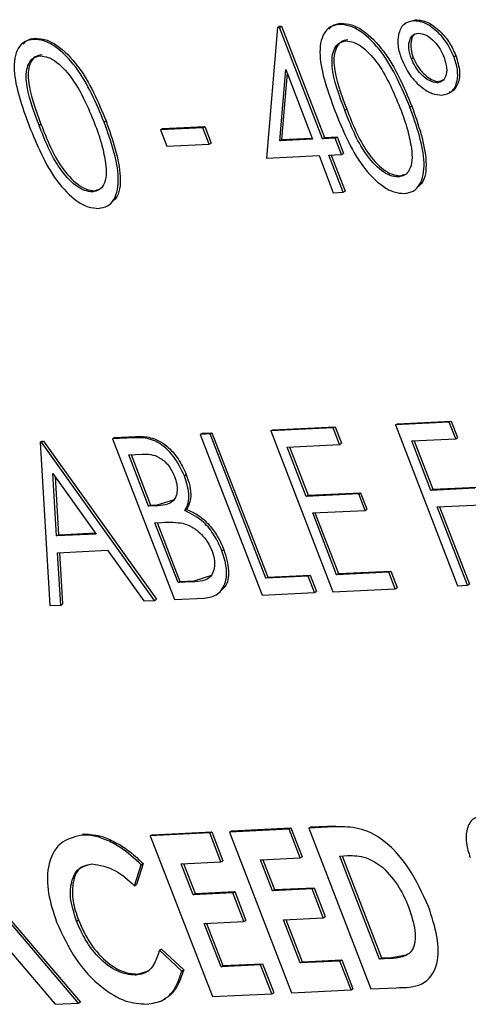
# Model space of a CAD drawing. Header units: inches. Extents: x 0.6 to 33.8, y 0 to 21.7.
# Tile 141 of 172: x 29.7308 to 29.7719, y 16.4859 to 16.576. Entities that reach past the tile are written whole.
import ezdxf

# ---------------------------------------------------------------- set-up
doc = ezdxf.new("R2010")
doc.units = ezdxf.units.IN
doc.header["$MEASUREMENT"] = 0

msp = doc.modelspace()

# ---------------------------------------------------------------- linework, layer by layer
at = {"color": 7, "linetype": 'Continuous'}
for p, q in [((29.760036, 16.575543), (29.760212, 16.575649)), ((29.766582, 16.575848), (29.767015, 16.575981)), ((29.766839, 16.575875), (29.767015, 16.575981)), ((29.754403, 16.575268), (29.753401, 16.563308)), ((29.754403, 16.575268), (29.754578, 16.575374)), ((29.754587, 16.575277), (29.754403, 16.575268)), ((29.754578, 16.575374), (29.754762, 16.575383)), ((29.754587, 16.575277), (29.754762, 16.575383)), ((29.758517, 16.565095), (29.754587, 16.575277)), ((29.754762, 16.575383), (29.758692, 16.565201)), ((29.732063, 16.574179), (29.732239, 16.574285)), ((29.770531, 16.572597), (29.770706, 16.572703)), ((29.766646, 16.572407), (29.766821, 16.572513)), ((29.754599, 16.564904), (29.755145, 16.571438)), ((29.755282, 16.571084), (29.754774, 16.56501)), ((29.755145, 16.571438), (29.75761, 16.56505)), ((29.769023, 16.570218), (29.769198, 16.570324)), ((29.769198, 16.570324), (29.769562, 16.570487)), ((29.760549, 16.567691), (29.760725, 16.567797)), ((29.766509, 16.567976), (29.766684, 16.568082)), ((29.732576, 16.566327), (29.732751, 16.566433)), ((29.738536, 16.566612), (29.738711, 16.566718)), ((29.747574, 16.566098), (29.743689, 16.565908)), ((29.743689, 16.565908), (29.743864, 16.566014)), ((29.743689, 16.565908), (29.744271, 16.5644)), ((29.743864, 16.566014), (29.747749, 16.566204)), ((29.747574, 16.566098), (29.747749, 16.566204)), ((29.748156, 16.564589), (29.747574, 16.566098)), ((29.747749, 16.566204), (29.748332, 16.564695)), ((29.744271, 16.5644), (29.748156, 16.564589)), ((29.748156, 16.564589), (29.748332, 16.564695)), ((29.75761, 16.56505), (29.754599, 16.564904)), ((29.754599, 16.564904), (29.754774, 16.56501)), ((29.754774, 16.56501), (29.757573, 16.565146)), ((29.758517, 16.565095), (29.758692, 16.565201)), ((29.759682, 16.565151), (29.758517, 16.565095)), ((29.758692, 16.565201), (29.759858, 16.565257)), ((29.759682, 16.565151), (29.759858, 16.565257)), ((29.760264, 16.563643), (29.759682, 16.565151)), ((29.759858, 16.565257), (29.76044, 16.563749)), ((29.760264, 16.563643), (29.76044, 16.563749)), ((29.753401, 16.563308), (29.758192, 16.563542)), ((29.758192, 16.563542), (29.759502, 16.560148)), ((29.759099, 16.563586), (29.760264, 16.563643)), ((29.760409, 16.560192), (29.759099, 16.563586)), ((29.759311, 16.563596), (29.760584, 16.560298)), ((29.765452, 16.561591), (29.765627, 16.561697)), ((29.765627, 16.561697), (29.765954, 16.561826)), ((29.737479, 16.560226), (29.737654, 16.560332)), ((29.737654, 16.560332), (29.73798, 16.560461)), ((29.759502, 16.560148), (29.760409, 16.560192)), ((29.760409, 16.560192), (29.760584, 16.560298)), ((29.759494, 16.53863), (29.753796, 16.538352)), ((29.753796, 16.538352), (29.753971, 16.538458)), ((29.753971, 16.538458), (29.759669, 16.538736)), ((29.759494, 16.53863), (29.759669, 16.538736)), ((29.760076, 16.537122), (29.759494, 16.53863)), ((29.759669, 16.538736), (29.760251, 16.537228)), ((29.770113, 16.539148), (29.765192, 16.538908)), ((29.765192, 16.538908), (29.765368, 16.539014)), ((29.765192, 16.538908), (29.770868, 16.5242)), ((29.765368, 16.539014), (29.770289, 16.539254)), ((29.770113, 16.539148), (29.770289, 16.539254)), ((29.770696, 16.53764), (29.770113, 16.539148)), ((29.770289, 16.539254), (29.770871, 16.537746)), ((29.739291, 16.537645), (29.739466, 16.537751)), ((29.741262, 16.537741), (29.739291, 16.537645)), ((29.739291, 16.537645), (29.744967, 16.522936)), ((29.739466, 16.537751), (29.741437, 16.537847)), ((29.741262, 16.537741), (29.741437, 16.537847)), ((29.74732, 16.538036), (29.747496, 16.538142)), ((29.748227, 16.538081), (29.74732, 16.538036)), ((29.74732, 16.538036), (29.752997, 16.523328)), ((29.747496, 16.538142), (29.748402, 16.538187)), ((29.748227, 16.538081), (29.748402, 16.538187)), ((29.753321, 16.524881), (29.748227, 16.538081)), ((29.748402, 16.538187), (29.753496, 16.524987)), ((29.753796, 16.538352), (29.759472, 16.523644)), ((29.766681, 16.537444), (29.770696, 16.53764)), ((29.770696, 16.53764), (29.770871, 16.537746)), ((29.732686, 16.537323), (29.732862, 16.537429)), ((29.732816, 16.537329), (29.732686, 16.537323)), ((29.732686, 16.537323), (29.733571, 16.522381)), ((29.732816, 16.537329), (29.732991, 16.537435)), ((29.743154, 16.522848), (29.732816, 16.537329)), ((29.732862, 16.537429), (29.732991, 16.537435)), ((29.732991, 16.537435), (29.74333, 16.522954)), ((29.755284, 16.536888), (29.760076, 16.537122)), ((29.757031, 16.532362), (29.755284, 16.536888)), ((29.755497, 16.536898), (29.757206, 16.532468)), ((29.760076, 16.537122), (29.760251, 16.537228)), ((29.768427, 16.532918), (29.766681, 16.537444)), ((29.766893, 16.537454), (29.768603, 16.533024)), ((29.74078, 16.53618), (29.74201, 16.53624)), ((29.742599, 16.531466), (29.74078, 16.53618)), ((29.740992, 16.536191), (29.742774, 16.531572)), ((29.734187, 16.52875), (29.733847, 16.534458)), ((29.733847, 16.534458), (29.737796, 16.528927)), ((29.734045, 16.534181), (29.734362, 16.528856)), ((29.745878, 16.534253), (29.746053, 16.534359)), ((29.772442, 16.533114), (29.768427, 16.532918)), ((29.768603, 16.533024), (29.772617, 16.53322)), ((29.761823, 16.532596), (29.757031, 16.532362)), ((29.757031, 16.532362), (29.757206, 16.532468)), ((29.757206, 16.532468), (29.761998, 16.532702)), ((29.761823, 16.532596), (29.761998, 16.532702)), ((29.762405, 16.531087), (29.761823, 16.532596)), ((29.761998, 16.532702), (29.76258, 16.531193)), ((29.768427, 16.532918), (29.768603, 16.533024)), ((29.742599, 16.531466), (29.742774, 16.531572)), ((29.743208, 16.531496), (29.742599, 16.531466)), ((29.742774, 16.531572), (29.743384, 16.531602)), ((29.743208, 16.531496), (29.743384, 16.531602)), ((29.743384, 16.531602), (29.744981, 16.532074)), ((29.76901, 16.53141), (29.773024, 16.531605)), ((29.771775, 16.524244), (29.76901, 16.53141)), ((29.769222, 16.53142), (29.77195, 16.52435)), ((29.745918, 16.531067), (29.746093, 16.531173)), ((29.757613, 16.530854), (29.762405, 16.531087)), ((29.759796, 16.525197), (29.757613, 16.530854)), ((29.757825, 16.530864), (29.759972, 16.525303)), ((29.762405, 16.531087), (29.76258, 16.531193)), ((29.743181, 16.529958), (29.743782, 16.529987)), ((29.745292, 16.524489), (29.743181, 16.529958)), ((29.743394, 16.529968), (29.745467, 16.524595)), ((29.737796, 16.528927), (29.734187, 16.52875)), ((29.734187, 16.52875), (29.734362, 16.528856)), ((29.734362, 16.528856), (29.737729, 16.529021)), ((29.734277, 16.527218), (29.738856, 16.527441)), ((29.73456, 16.522429), (29.734277, 16.527218)), ((29.734458, 16.527227), (29.734736, 16.522535)), ((29.738856, 16.527441), (29.742169, 16.5228)), ((29.749313, 16.527402), (29.749489, 16.527508)), ((29.746758, 16.524658), (29.748381, 16.525157)), ((29.757206, 16.52507), (29.753321, 16.524881)), ((29.753321, 16.524881), (29.753496, 16.524987)), ((29.753496, 16.524987), (29.757382, 16.525176)), ((29.757206, 16.52507), (29.757382, 16.525176)), ((29.757788, 16.523562), (29.757206, 16.52507)), ((29.757382, 16.525176), (29.757964, 16.523668)), ((29.764588, 16.52543), (29.759796, 16.525197)), ((29.759796, 16.525197), (29.759972, 16.525303)), ((29.759972, 16.525303), (29.764763, 16.525536)), ((29.764588, 16.52543), (29.764763, 16.525536)), ((29.76517, 16.523922), (29.764588, 16.52543)), ((29.764763, 16.525536), (29.765346, 16.524028)), ((29.745292, 16.524489), (29.745467, 16.524595)), ((29.746583, 16.524552), (29.745292, 16.524489)), ((29.745467, 16.524595), (29.746758, 16.524658)), ((29.746583, 16.524552), (29.746758, 16.524658)), ((29.770868, 16.5242), (29.771775, 16.524244)), ((29.771775, 16.524244), (29.77195, 16.52435)), ((29.752997, 16.523328), (29.757788, 16.523562)), ((29.757788, 16.523562), (29.757964, 16.523668)), ((29.759472, 16.523644), (29.76517, 16.523922)), ((29.76517, 16.523922), (29.765346, 16.524028)), ((29.733571, 16.522381), (29.73456, 16.522429)), ((29.73456, 16.522429), (29.734736, 16.522535)), ((29.742169, 16.5228), (29.743154, 16.522848)), ((29.743154, 16.522848), (29.74333, 16.522954)), ((29.744967, 16.522936), (29.747699, 16.52307)), ((29.748197, 16.501577), (29.742758, 16.501312)), ((29.742933, 16.501418), (29.748372, 16.501683)), ((29.748197, 16.501577), (29.748372, 16.501683)), ((29.749216, 16.498937), (29.748197, 16.501577)), ((29.748372, 16.501683), (29.749391, 16.499043)), ((29.755449, 16.501931), (29.75001, 16.501665)), ((29.75001, 16.501665), (29.750185, 16.501771)), ((29.75001, 16.501665), (29.755686, 16.486957)), ((29.750185, 16.501771), (29.755624, 16.502037)), ((29.755449, 16.501931), (29.755624, 16.502037)), ((29.756468, 16.499291), (29.755449, 16.501931)), ((29.755624, 16.502037), (29.756643, 16.499397)), ((29.759547, 16.50213), (29.757262, 16.502019)), ((29.757262, 16.502019), (29.757437, 16.502125)), ((29.757262, 16.502019), (29.762938, 16.487311)), ((29.757437, 16.502125), (29.759722, 16.502236)), ((29.736489, 16.50139), (29.736664, 16.501496)), ((29.742758, 16.501312), (29.742933, 16.501418)), ((29.742758, 16.501312), (29.748434, 16.486603)), ((29.745589, 16.49876), (29.749216, 16.498937)), ((29.749216, 16.498937), (29.749391, 16.499043)), ((29.752842, 16.499114), (29.756468, 16.499291)), ((29.753933, 16.496285), (29.752842, 16.499114)), ((29.753054, 16.499124), (29.754109, 16.496391)), ((29.756468, 16.499291), (29.756643, 16.499397)), ((29.760094, 16.499468), (29.760786, 16.499501)), ((29.763733, 16.490039), (29.760094, 16.499468)), ((29.760306, 16.499478), (29.763908, 16.490145)), ((29.741314, 16.496756), (29.741929, 16.498672)), ((29.742104, 16.498778), (29.741489, 16.496862)), ((29.741929, 16.498672), (29.742104, 16.498778)), ((29.746681, 16.495932), (29.745589, 16.49876)), ((29.745802, 16.49877), (29.746856, 16.496038)), ((29.741314, 16.496756), (29.741489, 16.496862)), ((29.746856, 16.496038), (29.750482, 16.496214)), ((29.750307, 16.496108), (29.750482, 16.496214)), ((29.750482, 16.496214), (29.751501, 16.493574)), ((29.757559, 16.496462), (29.753933, 16.496285)), ((29.753933, 16.496285), (29.754109, 16.496391)), ((29.754109, 16.496391), (29.757735, 16.496568)), ((29.757559, 16.496462), (29.757735, 16.496568)), ((29.758578, 16.493822), (29.757559, 16.496462)), ((29.757735, 16.496568), (29.758754, 16.493928)), ((29.750307, 16.496108), (29.746681, 16.495932)), ((29.746681, 16.495932), (29.746856, 16.496038)), ((29.751326, 16.493468), (29.750307, 16.496108)), ((29.736196, 16.486006), (29.729869, 16.493436)), ((29.730044, 16.493542), (29.736371, 16.486112)), ((29.736001, 16.493519), (29.736176, 16.493625)), ((29.7477, 16.493292), (29.751326, 16.493468)), ((29.751326, 16.493468), (29.751501, 16.493574)), ((29.754952, 16.493645), (29.758578, 16.493822)), ((29.75648, 16.489685), (29.754952, 16.493645)), ((29.755164, 16.493656), (29.756656, 16.489791)), ((29.758578, 16.493822), (29.758754, 16.493928)), ((29.749228, 16.489332), (29.7477, 16.493292)), ((29.747912, 16.493302), (29.749403, 16.489438)), ((29.729721, 16.490998), (29.734059, 16.485902)), ((29.743592, 16.490852), (29.743768, 16.490958)), ((29.745642, 16.488944), (29.743592, 16.490852)), ((29.743768, 16.490958), (29.745817, 16.48905)), ((29.760106, 16.489862), (29.75648, 16.489685)), ((29.756656, 16.489791), (29.760282, 16.489968)), ((29.760106, 16.489862), (29.760282, 16.489968)), ((29.761125, 16.487222), (29.760106, 16.489862)), ((29.760282, 16.489968), (29.761301, 16.487328)), ((29.763733, 16.490039), (29.763908, 16.490145)), ((29.76468, 16.490085), (29.763733, 16.490039)), ((29.763908, 16.490145), (29.764855, 16.490191)), ((29.76468, 16.490085), (29.764855, 16.490191)), ((29.764855, 16.490191), (29.76616, 16.490434)), ((29.741576, 16.488672), (29.742585, 16.488971)), ((29.745642, 16.488944), (29.745817, 16.48905)), ((29.752854, 16.489509), (29.749228, 16.489332)), ((29.749228, 16.489332), (29.749403, 16.489438)), ((29.749403, 16.489438), (29.753029, 16.489615)), ((29.752854, 16.489509), (29.753029, 16.489615)), ((29.753873, 16.486869), (29.752854, 16.489509)), ((29.753029, 16.489615), (29.754048, 16.486975)), ((29.75648, 16.489685), (29.756656, 16.489791)), ((29.741401, 16.488566), (29.741576, 16.488672)), ((29.755686, 16.486957), (29.761125, 16.487222)), ((29.761125, 16.487222), (29.761301, 16.487328)), ((29.762938, 16.487311), (29.765257, 16.487424)), ((29.748434, 16.486603), (29.753873, 16.486869)), ((29.753873, 16.486869), (29.754048, 16.486975)), ((29.734059, 16.485902), (29.736196, 16.486006)), ((29.736196, 16.486006), (29.736371, 16.486112))]:
    msp.add_line(p, q, dxfattribs=at)
for points, knots in [([(29.760036, 16.575543), (29.759755, 16.575494), (29.759191, 16.575395), (29.758613, 16.574765), (29.758296, 16.573855), (29.758207, 16.5716), (29.759006, 16.569399), (29.759645, 16.567641)], [0, 0, 0, 0, 0.125255, 0.250533, 0.375823, 0.501298, 1, 1, 1, 1]), ([(29.759107, 16.575107), (29.759201, 16.575223), (29.759476, 16.575558), (29.759921, 16.575613), (29.760212, 16.575649)], [0, 0, 0, 0, 0.344388, 1, 1, 1, 1]), ([(29.766509, 16.567976), (29.765769, 16.569738), (29.764661, 16.572381), (29.762349, 16.574768), (29.760968, 16.575483), (29.760347, 16.575523), (29.760036, 16.575543)], [0, 0, 0, 0, 0.499419, 0.748803, 0.8744, 1, 1, 1, 1]), ([(29.760212, 16.575649), (29.760522, 16.575629), (29.761144, 16.575589), (29.762524, 16.574874), (29.764836, 16.572487), (29.765945, 16.569844), (29.766684, 16.568082)], [0, 0, 0, 0, 0.1256, 0.251197, 0.500581, 1, 1, 1, 1]), ([(29.766839, 16.575875), (29.766514, 16.5758), (29.765863, 16.575652), (29.765428, 16.574715), (29.765345, 16.573591), (29.7656, 16.572792), (29.765728, 16.572393)], [0, 0, 0, 0, 0.279707, 0.559479, 0.779698, 1, 1, 1, 1]), ([(29.770531, 16.572597), (29.770294, 16.573101), (29.769819, 16.574111), (29.768736, 16.575183), (29.767698, 16.575814), (29.767126, 16.575855), (29.766839, 16.575875)], [0, 0, 0, 0, 0.279443, 0.559201, 0.77955, 1, 1, 1, 1]), ([(29.767015, 16.575981), (29.767385, 16.57594), (29.768124, 16.575859), (29.769255, 16.574986), (29.770172, 16.573893), (29.770528, 16.5731), (29.770706, 16.572703)], [0, 0, 0, 0, 0.279651, 0.559386, 0.779629, 1, 1, 1, 1]), ([(29.766646, 16.572407), (29.766544, 16.572737), (29.766341, 16.573398), (29.766464, 16.574153), (29.766779, 16.574643), (29.767114, 16.57471), (29.767282, 16.574744)], [0, 0, 0, 0, 0.279677, 0.559466, 0.779709, 1, 1, 1, 1]), ([(29.767082, 16.574685), (29.767014, 16.574663), (29.766746, 16.574573), (29.766587, 16.574032), (29.766565, 16.573293), (29.766736, 16.572773), (29.766821, 16.572513)], [0, 0, 0, 0, 0.116105, 0.459378, 0.729667, 1, 1, 1, 1]), ([(29.767282, 16.574744), (29.767523, 16.574713), (29.768004, 16.57465), (29.76873, 16.574036), (29.769295, 16.573303), (29.769519, 16.572791), (29.769631, 16.572535)], [0, 0, 0, 0, 0.279204, 0.558932, 0.779374, 1, 1, 1, 1]), ([(29.732063, 16.574179), (29.731781, 16.574129), (29.731218, 16.57403), (29.73064, 16.5734), (29.730323, 16.572491), (29.730234, 16.570235), (29.731033, 16.568035), (29.731672, 16.566277)], [0, 0, 0, 0, 0.125255, 0.250533, 0.375823, 0.501298, 1, 1, 1, 1]), ([(29.731134, 16.573743), (29.731228, 16.573858), (29.731503, 16.574194), (29.731947, 16.574249), (29.732239, 16.574285)], [0, 0, 0, 0, 0.3443883, 1, 1, 1, 1]), ([(29.738536, 16.566612), (29.737796, 16.568374), (29.736688, 16.571016), (29.734375, 16.573403), (29.732995, 16.574118), (29.732374, 16.574158), (29.732063, 16.574179)], [0, 0, 0, 0, 0.499419, 0.748803, 0.8744, 1, 1, 1, 1]), ([(29.732239, 16.574285), (29.732549, 16.574264), (29.733171, 16.574224), (29.734551, 16.573509), (29.736863, 16.571122), (29.737972, 16.56848), (29.738711, 16.566718)], [0, 0, 0, 0, 0.1256, 0.251197, 0.500581, 1, 1, 1, 1]), ([(29.760549, 16.567691), (29.760034, 16.569065), (29.75939, 16.570783), (29.759367, 16.572607), (29.759578, 16.573354), (29.759993, 16.573901), (29.76043, 16.573991), (29.760649, 16.574036)], [0, 0, 0, 0, 0.4991529, 0.6244811, 0.7495818, 0.8748612, 1, 1, 1, 1]), ([(29.760824, 16.574142), (29.760606, 16.574097), (29.760168, 16.574007), (29.759754, 16.57346), (29.759543, 16.572713), (29.759566, 16.570889), (29.76021, 16.569171), (29.760725, 16.567797)], [0, 0, 0, 0, 0.125139, 0.250418, 0.375519, 0.500847, 1, 1, 1, 1]), ([(29.760649, 16.574036), (29.760894, 16.574012), (29.761384, 16.573963), (29.762464, 16.57332), (29.76419, 16.571344), (29.765036, 16.569301), (29.7656, 16.567938)], [0, 0, 0, 0, 0.125402, 0.250979, 0.499928, 1, 1, 1, 1]), ([(29.732851, 16.572778), (29.732632, 16.572733), (29.732195, 16.572643), (29.73178, 16.572096), (29.731569, 16.571348), (29.731592, 16.569525), (29.732237, 16.567806), (29.732751, 16.566433)], [0, 0, 0, 0, 0.1251388, 0.2504182, 0.3755189, 0.5008471, 1, 1, 1, 1]), ([(29.770706, 16.572703), (29.770862, 16.57219), (29.771173, 16.571164), (29.770922, 16.570046), (29.77052, 16.569431), (29.770168, 16.569351), (29.770071, 16.569329)], [0, 0, 0, 0, 0.323676, 0.647609, 0.902791, 1, 1, 1, 1]), ([(29.732576, 16.566327), (29.732061, 16.5677), (29.731417, 16.569419), (29.731394, 16.571242), (29.731605, 16.57199), (29.73202, 16.572537), (29.732457, 16.572627), (29.732676, 16.572672)], [0, 0, 0, 0, 0.4991529, 0.6244811, 0.7495818, 0.8748612, 1, 1, 1, 1]), ([(29.732676, 16.572672), (29.732921, 16.572647), (29.73341, 16.572599), (29.734491, 16.571956), (29.736217, 16.56998), (29.737062, 16.567937), (29.737627, 16.566573)], [0, 0, 0, 0, 0.125402, 0.250979, 0.499928, 1, 1, 1, 1]), ([(29.765728, 16.572393), (29.765965, 16.571884), (29.76644, 16.570866), (29.767528, 16.569775), (29.768575, 16.569144), (29.769151, 16.569105), (29.769439, 16.569085)], [0, 0, 0, 0, 0.2795133, 0.5591613, 0.7795063, 1, 1, 1, 1]), ([(29.769023, 16.570218), (29.768781, 16.570251), (29.768298, 16.570318), (29.767572, 16.570922), (29.766989, 16.571638), (29.76676, 16.572151), (29.766646, 16.572407)], [0, 0, 0, 0, 0.279234, 0.559189, 0.779562, 1, 1, 1, 1]), ([(29.766821, 16.572513), (29.766974, 16.572187), (29.767278, 16.571534), (29.767967, 16.570827), (29.768638, 16.570376), (29.769011, 16.570341), (29.769198, 16.570324)], [0, 0, 0, 0, 0.2796547, 0.5595004, 0.7798044, 1, 1, 1, 1]), ([(29.769631, 16.572535), (29.769732, 16.57221), (29.769933, 16.57156), (29.769823, 16.570809), (29.769518, 16.570318), (29.769188, 16.570251), (29.769023, 16.570218)], [0, 0, 0, 0, 0.279717, 0.559486, 0.779814, 1, 1, 1, 1]), ([(29.769439, 16.569085), (29.769768, 16.569157), (29.770425, 16.569301), (29.770861, 16.570249), (29.770922, 16.571393), (29.770661, 16.572195), (29.770531, 16.572597)], [0, 0, 0, 0, 0.2797785, 0.5594955, 0.7796567, 1, 1, 1, 1]), ([(29.759645, 16.567641), (29.760359, 16.56589), (29.761428, 16.563266), (29.763709, 16.56086), (29.765079, 16.560142), (29.765695, 16.560101), (29.766004, 16.56008)], [0, 0, 0, 0, 0.49975, 0.74891, 0.874449, 1, 1, 1, 1]), ([(29.765452, 16.561591), (29.765207, 16.561615), (29.764717, 16.561665), (29.763638, 16.562298), (29.761893, 16.564259), (29.761087, 16.566317), (29.760549, 16.567691)], [0, 0, 0, 0, 0.1253938, 0.250914, 0.4997088, 1, 1, 1, 1]), ([(29.760725, 16.567797), (29.761263, 16.566423), (29.762068, 16.564365), (29.763813, 16.562404), (29.764892, 16.561771), (29.765382, 16.561721), (29.765627, 16.561697)], [0, 0, 0, 0, 0.500291, 0.749086, 0.874606, 1, 1, 1, 1]), ([(29.7656, 16.567938), (29.76586, 16.567233), (29.766325, 16.565974), (29.766547, 16.564757), (29.766645, 16.564221)], [0, 0, 0, 0, 0.560097, 1, 1, 1, 1]), ([(29.766004, 16.56008), (29.766287, 16.56013), (29.766854, 16.560229), (29.767638, 16.561052), (29.76807, 16.563557), (29.767134, 16.566208), (29.766509, 16.567976)], [0, 0, 0, 0, 0.125628, 0.251257, 0.500593, 1, 1, 1, 1]), ([(29.766684, 16.568082), (29.767291, 16.56634), (29.768201, 16.563728), (29.767903, 16.561271), (29.767399, 16.560819), (29.767304, 16.560733)], [0, 0, 0, 0, 0.61921, 0.92836, 1, 1, 1, 1]), ([(29.732751, 16.566433), (29.733289, 16.565058), (29.734095, 16.563), (29.73584, 16.56104), (29.736919, 16.560407), (29.737409, 16.560357), (29.737654, 16.560332)], [0, 0, 0, 0, 0.5002912, 0.749086, 0.8746062, 1, 1, 1, 1]), ([(29.737627, 16.566573), (29.737887, 16.565868), (29.738351, 16.56461), (29.738574, 16.563392), (29.738671, 16.562857)], [0, 0, 0, 0, 0.560097, 1, 1, 1, 1]), ([(29.738031, 16.558716), (29.738314, 16.558766), (29.738881, 16.558865), (29.739665, 16.559687), (29.740097, 16.562193), (29.739161, 16.564844), (29.738536, 16.566612)], [0, 0, 0, 0, 0.125628, 0.251257, 0.500593, 1, 1, 1, 1]), ([(29.738711, 16.566718), (29.739318, 16.564975), (29.740228, 16.562363), (29.73993, 16.559907), (29.739426, 16.559454), (29.739331, 16.559369)], [0, 0, 0, 0, 0.61921, 0.92836, 1, 1, 1, 1]), ([(29.731672, 16.566277), (29.732386, 16.564526), (29.733455, 16.561902), (29.735736, 16.559495), (29.737106, 16.558778), (29.737722, 16.558737), (29.738031, 16.558716)], [0, 0, 0, 0, 0.49975, 0.74891, 0.874449, 1, 1, 1, 1]), ([(29.737479, 16.560226), (29.737234, 16.560251), (29.736744, 16.560301), (29.735665, 16.560934), (29.73392, 16.562894), (29.733114, 16.564952), (29.732576, 16.566327)], [0, 0, 0, 0, 0.125394, 0.250914, 0.499709, 1, 1, 1, 1]), ([(29.766645, 16.564221), (29.766683, 16.563841), (29.766759, 16.563083), (29.766519, 16.562241), (29.766071, 16.561713), (29.765658, 16.561631), (29.765452, 16.561591)], [0, 0, 0, 0, 0.280262, 0.5597794, 0.7799888, 1, 1, 1, 1]), ([(29.738671, 16.562857), (29.73871, 16.562477), (29.738786, 16.561718), (29.738546, 16.560876), (29.738097, 16.560349), (29.737685, 16.560267), (29.737479, 16.560226)], [0, 0, 0, 0, 0.280262, 0.5597794, 0.7799888, 1, 1, 1, 1]), ([(29.745878, 16.534253), (29.745575, 16.534879), (29.74497, 16.53613), (29.743125, 16.537741), (29.741969, 16.537741), (29.741262, 16.537741)], [0, 0, 0, 0, 0.280082, 0.559527, 1, 1, 1, 1]), ([(29.741437, 16.537847), (29.741875, 16.537855), (29.742747, 16.53787), (29.744175, 16.537176), (29.745368, 16.535833), (29.745825, 16.53485), (29.746053, 16.534359)], [0, 0, 0, 0, 0.2813174, 0.559922, 0.7799345, 1, 1, 1, 1]), ([(29.74201, 16.53624), (29.742528, 16.536236), (29.743176, 16.536229), (29.744022, 16.535631), (29.744558, 16.535085), (29.744813, 16.534543), (29.744982, 16.534182)], [0, 0, 0, 0, 0.499355, 0.625075, 0.750716, 1, 1, 1, 1]), ([(29.744982, 16.534182), (29.745056, 16.533957), (29.745204, 16.533507), (29.745235, 16.532881), (29.745129, 16.532354), (29.744634, 16.531571), (29.743842, 16.531529), (29.743208, 16.531496)], [0, 0, 0, 0, 0.125264, 0.250599, 0.375991, 0.501393, 1, 1, 1, 1]), ([(29.745918, 16.531067), (29.746034, 16.53128), (29.746267, 16.531705), (29.746326, 16.532803), (29.746048, 16.533703), (29.745878, 16.534253)], [0, 0, 0, 0, 0.2805431, 0.5609921, 1, 1, 1, 1]), ([(29.746053, 16.534359), (29.74617, 16.534011), (29.746404, 16.533315), (29.746525, 16.53212), (29.746257, 16.531531), (29.746093, 16.531173)], [0, 0, 0, 0, 0.2808667, 0.5615271, 1, 1, 1, 1]), ([(29.749313, 16.527402), (29.749101, 16.527871), (29.748676, 16.52881), (29.747481, 16.530298), (29.74651, 16.530775), (29.745918, 16.531067)], [0, 0, 0, 0, 0.280759, 0.561215, 1, 1, 1, 1]), ([(29.746093, 16.531173), (29.746465, 16.531009), (29.747207, 16.530682), (29.748224, 16.529727), (29.749003, 16.52862), (29.749327, 16.527879), (29.749489, 16.527508)], [0, 0, 0, 0, 0.280382, 0.559606, 0.779765, 1, 1, 1, 1]), ([(29.743782, 16.529987), (29.744137, 16.530005), (29.744769, 16.530038), (29.745443, 16.529946), (29.745739, 16.529905)], [0, 0, 0, 0, 0.560203, 1, 1, 1, 1]), ([(29.745739, 16.529905), (29.746018, 16.529812), (29.746575, 16.529627), (29.747371, 16.529), (29.748026, 16.528209), (29.74828, 16.527642), (29.748407, 16.527358)], [0, 0, 0, 0, 0.28044, 0.560216, 0.780076, 1, 1, 1, 1]), ([(29.748407, 16.527358), (29.748483, 16.527125), (29.748635, 16.526658), (29.748667, 16.525807), (29.748232, 16.524635), (29.747242, 16.524586), (29.746583, 16.524552)], [0, 0, 0, 0, 0.125601, 0.251264, 0.50064, 1, 1, 1, 1]), ([(29.747699, 16.52307), (29.748136, 16.523139), (29.749006, 16.523277), (29.749687, 16.524378), (29.749809, 16.525841), (29.749479, 16.526882), (29.749313, 16.527402)], [0, 0, 0, 0, 0.280464, 0.559731, 0.779842, 1, 1, 1, 1]), ([(29.749489, 16.527508), (29.749679, 16.526853), (29.750059, 16.525541), (29.749793, 16.524209), (29.749333, 16.523841), (29.749197, 16.523732)], [0, 0, 0, 0, 0.413573, 0.827697, 1, 1, 1, 1]), ([(29.773236, 16.503182), (29.772873, 16.503105), (29.772147, 16.50295), (29.77167, 16.501904), (29.771598, 16.500649), (29.771882, 16.499765), (29.772025, 16.499323)], [0, 0, 0, 0, 0.279767, 0.559448, 0.779674, 1, 1, 1, 1]), ([(29.768209, 16.49485), (29.767662, 16.496052), (29.766571, 16.49845), (29.763983, 16.501246), (29.761517, 16.502172), (29.760205, 16.502144), (29.759547, 16.50213)], [0, 0, 0, 0, 0.28006, 0.558956, 0.778612, 1, 1, 1, 1]), ([(29.736489, 16.50139), (29.735767, 16.501208), (29.734323, 16.500844), (29.73332, 16.498744), (29.733301, 16.496112), (29.733893, 16.494321), (29.73419, 16.493425)], [0, 0, 0, 0, 0.279617, 0.559275, 0.779473, 1, 1, 1, 1]), ([(29.741929, 16.498672), (29.741312, 16.499229), (29.740295, 16.500148), (29.738823, 16.500928), (29.737603, 16.501357), (29.73686, 16.501379), (29.736489, 16.50139)], [0, 0, 0, 0, 0.339531, 0.559715, 0.779876, 1, 1, 1, 1]), ([(29.736664, 16.501496), (29.737248, 16.501454), (29.738209, 16.501385), (29.739676, 16.500697), (29.74092, 16.499888), (29.741709, 16.499148), (29.742104, 16.498778)], [0, 0, 0, 0, 0.339461, 0.559666, 0.77983, 1, 1, 1, 1]), ([(29.760786, 16.499501), (29.761353, 16.499511), (29.762364, 16.499528), (29.763501, 16.498784), (29.763999, 16.498457)], [0, 0, 0, 0, 0.5614191, 1, 1, 1, 1]), ([(29.736001, 16.493519), (29.735769, 16.494262), (29.735305, 16.495747), (29.735567, 16.49746), (29.736298, 16.498537), (29.737057, 16.498677), (29.737437, 16.498747)], [0, 0, 0, 0, 0.279789, 0.559431, 0.779622, 1, 1, 1, 1]), ([(29.737047, 16.498618), (29.736787, 16.498545), (29.736063, 16.498344), (29.735621, 16.49706), (29.735596, 16.495376), (29.735983, 16.494209), (29.736176, 16.493625)], [0, 0, 0, 0, 0.178998, 0.497641, 0.748667, 1, 1, 1, 1]), ([(29.737437, 16.498747), (29.738149, 16.498632), (29.739426, 16.498428), (29.740735, 16.497269), (29.741314, 16.496756)], [0, 0, 0, 0, 0.558091, 1, 1, 1, 1]), ([(29.763999, 16.498457), (29.764556, 16.497858), (29.765555, 16.496784), (29.766126, 16.495414), (29.766378, 16.494809)], [0, 0, 0, 0, 0.557963, 1, 1, 1, 1]), ([(29.766378, 16.494809), (29.766623, 16.494074), (29.76711, 16.492609), (29.766919, 16.490778), (29.76585, 16.490171), (29.765071, 16.490114), (29.76468, 16.490085)], [0, 0, 0, 0, 0.280461, 0.55886, 0.778481, 1, 1, 1, 1]), ([(29.765257, 16.487424), (29.766089, 16.487432), (29.767739, 16.48745), (29.769143, 16.48928), (29.769122, 16.492064), (29.768514, 16.493921), (29.768209, 16.49485)], [0, 0, 0, 0, 0.281731, 0.559047, 0.779253, 1, 1, 1, 1]), ([(29.73419, 16.493425), (29.734707, 16.492282), (29.73574, 16.49), (29.73814, 16.487444), (29.740497, 16.486038), (29.741784, 16.485964), (29.742428, 16.485926)], [0, 0, 0, 0, 0.2799511, 0.5592663, 0.7794311, 1, 1, 1, 1]), ([(29.741401, 16.488566), (29.740853, 16.488625), (29.739759, 16.488745), (29.738068, 16.490055), (29.736773, 16.491758), (29.736258, 16.492932), (29.736001, 16.493519)], [0, 0, 0, 0, 0.279741, 0.559044, 0.779321, 1, 1, 1, 1]), ([(29.736176, 16.493625), (29.736514, 16.492876), (29.73719, 16.491379), (29.738758, 16.489691), (29.740304, 16.488766), (29.741152, 16.488703), (29.741576, 16.488672)], [0, 0, 0, 0, 0.280046, 0.55923, 0.779527, 1, 1, 1, 1]), ([(29.743592, 16.490852), (29.743463, 16.490441), (29.74325, 16.489763), (29.742741, 16.489039), (29.742141, 16.48866), (29.741648, 16.488597), (29.741401, 16.488566)], [0, 0, 0, 0, 0.340088, 0.560012, 0.779955, 1, 1, 1, 1]), ([(29.742428, 16.485926), (29.742962, 16.486002), (29.743841, 16.486126), (29.744739, 16.486905), (29.745275, 16.487839), (29.74552, 16.488575), (29.745642, 16.488944)], [0, 0, 0, 0, 0.3395926, 0.5595264, 0.7796837, 1, 1, 1, 1]), ([(29.745817, 16.48905), (29.745621, 16.488489), (29.745297, 16.487565), (29.744645, 16.486702), (29.744182, 16.486492), (29.744019, 16.486417)], [0, 0, 0, 0, 0.500676, 0.824501, 1, 1, 1, 1])]:
    msp.add_open_spline(points, degree=3, knots=knots, dxfattribs=at)

doc.saveas('drawing.dxf')
